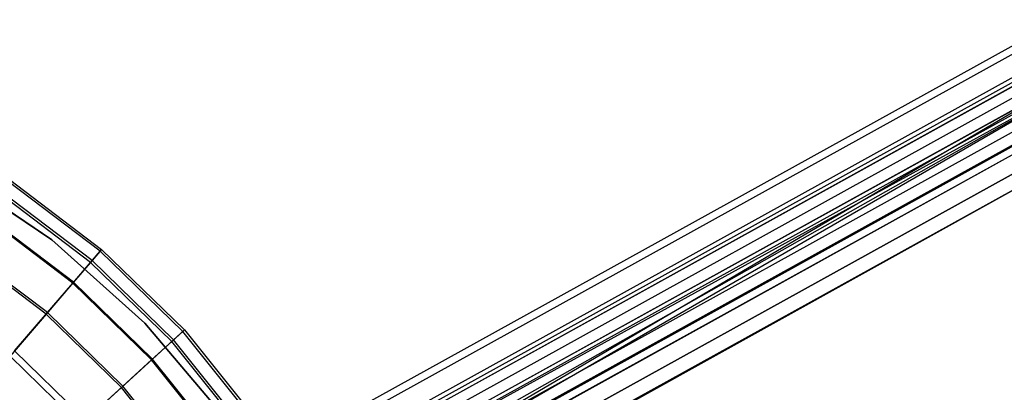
# Model space of a CAD drawing. Extents: x 0.1 to 26.5, y -19.1 to 0.
# Tile 211 of 256: x 15 to 18, y -10 to -8.8. Entities that reach past the tile are written whole.
import ezdxf

# ---------------------------------------------------------------- set-up
doc = ezdxf.new("R2010")
doc.units = 0
doc.header["$LTSCALE"] = 2.54
doc.layers.get('0').update_dxf_attribs({"linetype": 'CONTINUOUS'})

# ---------------------------------------------------------------- blocks, each defined once
blk = doc.blocks.new('7777_STL')
at = {"color": 0}
for p, q in [((14.9657, -10.6339, 28.1833), (18.2041, -8.8435, 28.1834)), ((14.9657, -10.6339, 28.1833), (18.2041, -8.8435, 28.1834)), ((14.9768, -10.6539, 28.2762), (18.2302, -8.8553, 28.2763)), ((14.9768, -10.6539, 28.2762), (18.2302, -8.8553, 28.2763)), ((14.9768, -10.6539, 28.0903), (18.2001, -8.8718, 28.0905)), ((14.9768, -10.6539, 28.0903), (18.2001, -8.8718, 28.0905)), ((15.0075, -10.7095, 28.3479), (18.2725, -8.9045, 28.348)), ((15.0075, -10.7095, 28.3479), (18.2725, -8.9045, 28.348)), ((18.2523, -8.9311, 28.1833), (15.0141, -10.7214, 28.1833)), ((18.2523, -8.9311, 28.1833), (15.0141, -10.7214, 28.1833)), ((15.0075, -10.7095, 28.0187), (18.2191, -8.9338, 28.0188)), ((15.0075, -10.7095, 28.0187), (18.2191, -8.9338, 28.0188)), ((18.2654, -8.937, 28.2298), (15.0196, -10.7314, 28.2298)), ((18.2654, -8.937, 28.2298), (15.0196, -10.7314, 28.2298)), ((18.2503, -8.9452, 28.1369), (15.0196, -10.7314, 28.1368)), ((18.2503, -8.9452, 28.1369), (15.0196, -10.7314, 28.1368)), ((18.2865, -8.9616, 28.2656), (15.035, -10.7592, 28.2656)), ((18.2865, -8.9616, 28.2656), (15.035, -10.7592, 28.2656)), ((18.2598, -8.9762, 28.101), (15.035, -10.7592, 28.101)), ((18.2598, -8.9762, 28.101), (15.035, -10.7592, 28.101)), ((15.0508, -10.7878, 28.3818), (18.3211, -8.9799, 28.3818)), ((15.0508, -10.7878, 28.3818), (18.3211, -8.9799, 28.3818)), ((15.0508, -10.7878, 27.9847), (18.2567, -9.0152, 27.9848)), ((15.0508, -10.7878, 27.9847), (18.2567, -9.0152, 27.9848)), ((18.3108, -8.9993, 28.2826), (15.0566, -10.7984, 28.2826)), ((18.3108, -8.9993, 28.2826), (15.0566, -10.7984, 28.2826)), ((18.3162, -9.0089, 28.2833), (15.0566, -10.7984, 28.2826)), ((18.3162, -9.0089, 28.2833), (15.0566, -10.7984, 28.2826)), ((18.2786, -9.0169, 28.084), (15.0566, -10.7984, 28.084)), ((18.2786, -9.0169, 28.084), (15.0566, -10.7984, 28.084)), ((18.3162, -9.0089, 28.2833), (15.0796, -10.84, 28.2768)), ((18.3162, -9.0089, 28.2833), (15.0796, -10.84, 28.2768)), ((15.0968, -10.871, 27.9963), (18.2567, -9.0152, 27.9848)), ((15.0968, -10.871, 27.9963), (18.2567, -9.0152, 27.9848)), ((18.3328, -9.0414, 28.2768), (15.0796, -10.84, 28.2768)), ((18.3328, -9.0414, 28.2768), (15.0796, -10.84, 28.2768)), ((18.2691, -9.0383, 27.9833), (15.0968, -10.871, 27.9963)), ((18.2691, -9.0383, 27.9833), (15.0968, -10.871, 27.9963)), ((18.3025, -9.0581, 28.0898), (15.0796, -10.84, 28.0898)), ((18.3025, -9.0581, 28.0898), (15.0796, -10.84, 28.0898)), ((15.0968, -10.871, 28.3703), (18.3651, -9.0642, 28.3702)), ((15.0968, -10.871, 28.3703), (18.3651, -9.0642, 28.3702)), ((18.3474, -9.0784, 28.2495), (15.0987, -10.8744, 28.2496)), ((18.3474, -9.0784, 28.2495), (15.0987, -10.8744, 28.2496)), ((18.3044, -9.0974, 27.9962), (15.0968, -10.871, 27.9963)), ((18.3044, -9.0974, 27.9962), (15.0968, -10.871, 27.9963)), ((18.3259, -9.0902, 28.1169), (15.0987, -10.8744, 28.117)), ((18.3259, -9.0902, 28.1169), (15.0987, -10.8744, 28.117)), ((18.3512, -9.1016, 28.2071), (15.1095, -10.8939, 28.2072)), ((18.3512, -9.1016, 28.2071), (15.1095, -10.8939, 28.2072)), ((18.3435, -9.1059, 28.1593), (15.1095, -10.8939, 28.1593)), ((18.3435, -9.1059, 28.1593), (15.1095, -10.8939, 28.1593)), ((18.3512, -9.1016, 28.2071), (15.1109, -10.8964, 28.1833)), ((18.3512, -9.1016, 28.2071), (15.1109, -10.8964, 28.1833)), ((18.3435, -9.1059, 28.1593), (15.1109, -10.8964, 28.1833)), ((18.3435, -9.1059, 28.1593), (15.1109, -10.8964, 28.1833)), ((15.1349, -10.9399, 28.3159), (18.3942, -9.138, 28.3158)), ((15.1349, -10.9399, 28.3159), (18.3942, -9.138, 28.3158)), ((18.3512, -9.1616, 28.0505), (15.1349, -10.9399, 28.0507)), ((18.3512, -9.1616, 28.0505), (15.1349, -10.9399, 28.0507)), ((15.1564, -10.9789, 28.2311), (18.4019, -9.1846, 28.231)), ((15.1564, -10.9789, 28.2311), (18.4019, -9.1846, 28.231)), ((18.3864, -9.1931, 28.1353), (15.1564, -10.9789, 28.1354)), ((18.3864, -9.1931, 28.1353), (15.1564, -10.9789, 28.1354)), ((15.1593, -10.984, 28.1833), (18.4019, -9.1846, 28.231)), ((15.1593, -10.984, 28.1833), (18.4019, -9.1846, 28.231)), ((15.1593, -10.984, 28.1833), (18.3864, -9.1931, 28.1353)), ((15.1593, -10.984, 28.1833), (18.3864, -9.1931, 28.1353)), ((15.0636, -9.5293, 28.8742), (14.741, -9.3118, 28.8742)), ((14.741, -9.3118, 28.4742), (15.0636, -9.5293, 28.4742)), ((15.0636, -9.5293, 28.8742), (14.741, -9.3118, 28.8742)), ((14.741, -9.3118, 28.4742), (15.0636, -9.5293, 28.4742)), ((15.2136, -9.5645, 35.3757), (14.9271, -9.3477, 35.3757)), ((15.2136, -9.5645, 35.3757), (14.9271, -9.3477, 35.3757)), ((14.9312, -9.3415, 35.0456), (15.2184, -9.5588, 35.0456)), ((14.9312, -9.3415, 35.0456), (15.2184, -9.5588, 35.0456)), ((15.1835, -9.5996, 35.7026), (14.9015, -9.3862, 35.7026)), ((15.1835, -9.5996, 35.7026), (14.9015, -9.3862, 35.7026)), ((15.1886, -9.5935, 34.6087), (14.9059, -9.3796, 34.6087)), ((15.1886, -9.5935, 34.6087), (14.9059, -9.3796, 34.6087)), ((15.1307, -9.661, 34.1786), (14.8568, -9.4536, 34.1786)), ((15.1307, -9.661, 34.1786), (14.8568, -9.4536, 34.1786)), ((15.1284, -9.6637, 36.0218), (14.8548, -9.4566, 36.0218)), ((15.1284, -9.6637, 36.0218), (14.8548, -9.4566, 36.0218)), ((15.3535, -9.7886, 28.8742), (15.0636, -9.5293, 28.8742)), ((15.0636, -9.5293, 28.4742), (15.3535, -9.7886, 28.4742)), ((15.0636, -9.5293, 28.8742), (15.0636, -9.5293, 28.4742)), ((15.3535, -9.7886, 28.8742), (15.0636, -9.5293, 28.8742)), ((15.0636, -9.5293, 28.4742), (15.3535, -9.7886, 28.4742)), ((15.0636, -9.5293, 28.8742), (15.0636, -9.5293, 28.4742)), ((15.0453, -9.7605, 33.7595), (14.7842, -9.563, 33.7595)), ((15.0453, -9.7605, 33.7595), (14.7842, -9.563, 33.7595)), ((15.0493, -9.7559, 36.3288), (14.7876, -9.5578, 36.3288)), ((15.0493, -9.7559, 36.3288), (14.7876, -9.5578, 36.3288)), ((15.1835, -9.5996, 35.7026), (15.2136, -9.5645, 35.3757)), ((15.1835, -9.5996, 35.7026), (15.2136, -9.5645, 35.3757)), ((15.2184, -9.5588, 35.0456), (15.1886, -9.5935, 34.6087)), ((15.2184, -9.5588, 35.0456), (15.1886, -9.5935, 34.6087)), ((15.2136, -9.5645, 35.3757), (15.2184, -9.5588, 35.0456)), ((15.2136, -9.5645, 35.3757), (15.2184, -9.5588, 35.0456)), ((15.4712, -9.8148, 35.3757), (15.2136, -9.5645, 35.3757)), ((15.4712, -9.8148, 35.3757), (15.2136, -9.5645, 35.3757)), ((15.2184, -9.5588, 35.0456), (15.4767, -9.8098, 35.0456)), ((15.2184, -9.5588, 35.0456), (15.4767, -9.8098, 35.0456)), ((15.1284, -9.6637, 36.0218), (15.1835, -9.5996, 35.7026)), ((15.1284, -9.6637, 36.0218), (15.1835, -9.5996, 35.7026)), ((15.1886, -9.5935, 34.6087), (15.1307, -9.661, 34.1786)), ((15.1886, -9.5935, 34.6087), (15.1307, -9.661, 34.1786)), ((15.437, -9.8459, 35.7026), (15.1835, -9.5996, 35.7026)), ((15.437, -9.8459, 35.7026), (15.1835, -9.5996, 35.7026)), ((15.4429, -9.8405, 34.6087), (15.1886, -9.5935, 34.6087)), ((15.4429, -9.8405, 34.6087), (15.1886, -9.5935, 34.6087)), ((15.1307, -9.661, 34.1786), (15.0453, -9.7605, 33.7595)), ((15.1307, -9.661, 34.1786), (15.0453, -9.7605, 33.7595)), ((15.0493, -9.7559, 36.3288), (15.1284, -9.6637, 36.0218)), ((15.0493, -9.7559, 36.3288), (15.1284, -9.6637, 36.0218)), ((15.3745, -9.9028, 36.0218), (15.1284, -9.6637, 36.0218)), ((15.3745, -9.9028, 36.0218), (15.1284, -9.6637, 36.0218)), ((15.3772, -9.9004, 34.1786), (15.1307, -9.661, 34.1786)), ((15.3772, -9.9004, 34.1786), (15.1307, -9.661, 34.1786)), ((15.0453, -9.7605, 33.7595), (14.933, -9.8913, 33.3555)), ((15.0453, -9.7605, 33.7595), (14.933, -9.8913, 33.3555)), ((14.9471, -9.8749, 36.6194), (15.0493, -9.7559, 36.3288)), ((14.9471, -9.8749, 36.6194), (15.0493, -9.7559, 36.3288)), ((15.2801, -9.9887, 33.7595), (15.0453, -9.7605, 33.7595)), ((15.2801, -9.9887, 33.7595), (15.0453, -9.7605, 33.7595)), ((15.2846, -9.9846, 36.3288), (15.0493, -9.7559, 36.3288)), ((15.2846, -9.9846, 36.3288), (15.0493, -9.7559, 36.3288)), ((15.6055, -10.0849, 28.8742), (15.3535, -9.7886, 28.8742)), ((15.3535, -9.7886, 28.4742), (15.6055, -10.0849, 28.4742)), ((15.3535, -9.7886, 28.8742), (15.3535, -9.7886, 28.4742)), ((15.6055, -10.0849, 28.8742), (15.3535, -9.7886, 28.8742)), ((15.3535, -9.7886, 28.4742), (15.6055, -10.0849, 28.4742)), ((15.3535, -9.7886, 28.8742), (15.3535, -9.7886, 28.4742)), ((15.437, -9.8459, 35.7026), (15.4712, -9.8148, 35.3757)), ((15.437, -9.8459, 35.7026), (15.4712, -9.8148, 35.3757)), ((15.4767, -9.8098, 35.0456), (15.4429, -9.8405, 34.6087)), ((15.4767, -9.8098, 35.0456), (15.4429, -9.8405, 34.6087)), ((15.4712, -9.8148, 35.3757), (15.4767, -9.8098, 35.0456)), ((15.4712, -9.8148, 35.3757), (15.4767, -9.8098, 35.0456)), ((15.6962, -10.0949, 35.3757), (15.4712, -9.8148, 35.3757)), ((15.6962, -10.0949, 35.3757), (15.4712, -9.8148, 35.3757)), ((15.4767, -9.8098, 35.0456), (15.7022, -10.0906, 35.0456)), ((15.4767, -9.8098, 35.0456), (15.7022, -10.0906, 35.0456)), ((15.3745, -9.9028, 36.0218), (15.437, -9.8459, 35.7026)), ((15.3745, -9.9028, 36.0218), (15.437, -9.8459, 35.7026)), ((15.4429, -9.8405, 34.6087), (15.3772, -9.9004, 34.1786)), ((15.4429, -9.8405, 34.6087), (15.3772, -9.9004, 34.1786)), ((15.6584, -10.1216, 35.7026), (15.437, -9.8459, 35.7026)), ((15.6584, -10.1216, 35.7026), (15.437, -9.8459, 35.7026)), ((15.6649, -10.117, 34.6087), (15.4429, -9.8405, 34.6087)), ((15.6649, -10.117, 34.6087), (15.4429, -9.8405, 34.6087)), ((15.1686, -10.0901, 36.6194), (14.9471, -9.8749, 36.6194)), ((15.1686, -10.0901, 36.6194), (14.9471, -9.8749, 36.6194)), ((15.1527, -10.1046, 33.3555), (14.933, -9.8913, 33.3555)), ((15.1527, -10.1046, 33.3555), (14.933, -9.8913, 33.3555)), ((15.3772, -9.9004, 34.1786), (15.2801, -9.9887, 33.7595)), ((15.3772, -9.9004, 34.1786), (15.2801, -9.9887, 33.7595)), ((15.2846, -9.9846, 36.3288), (15.3745, -9.9028, 36.0218)), ((15.2846, -9.9846, 36.3288), (15.3745, -9.9028, 36.0218)), ((15.5894, -10.1703, 36.0218), (15.3745, -9.9028, 36.0218)), ((15.5894, -10.1703, 36.0218), (15.3745, -9.9028, 36.0218)), ((15.5923, -10.1682, 34.1786), (15.3772, -9.9004, 34.1786)), ((15.5923, -10.1682, 34.1786), (15.3772, -9.9004, 34.1786)), ((15.2801, -9.9887, 33.7595), (15.1527, -10.1046, 33.3555)), ((15.2801, -9.9887, 33.7595), (15.1527, -10.1046, 33.3555)), ((15.1686, -10.0901, 36.6194), (15.2846, -9.9846, 36.3288)), ((15.1686, -10.0901, 36.6194), (15.2846, -9.9846, 36.3288)), ((15.4851, -10.244, 33.7595), (15.2801, -9.9887, 33.7595)), ((15.4851, -10.244, 33.7595), (15.2801, -9.9887, 33.7595)), ((15.4901, -10.2404, 36.3288), (15.2846, -9.9846, 36.3288)), ((15.4901, -10.2404, 36.3288), (15.2846, -9.9846, 36.3288))]:
    blk.add_line(p, q, dxfattribs=at)
blk = doc.blocks.new('GROUP_2')
at = {"color": 0}
blk.add_blockref('7777_STL', (-0.1316, 19.1037, -0.1597), dxfattribs=at)

msp = doc.modelspace()

# ---------------------------------------------------------------- block references
at = {"color": 0}
msp.add_blockref('GROUP_2', (0.1316, -19.1037, 0.1597), dxfattribs=at)

doc.saveas('drawing.dxf')
